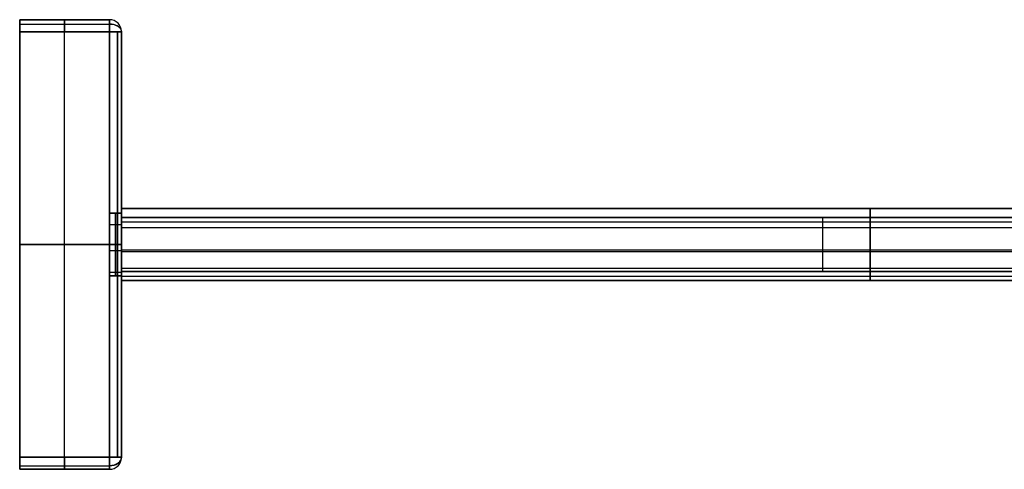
# Model space of a CAD drawing. Header units: millimetres. Extents: x -23 to 314, y -71 to 97.
# Tile 1 of 256: x -23 to 142, y -24 to 51. Entities that reach past the tile are written whole.
import ezdxf

# ---------------------------------------------------------------- set-up
doc = ezdxf.new("R2010")
doc.units = ezdxf.units.MM
doc.header["$MEASUREMENT"] = 0
doc.layers.add('IGES level 1', color=7, linetype='Continuous', true_color=0xcbd2ef)
doc.layers.add('IGES level 3', color=7, linetype='Continuous', true_color=0xcbd2ef)

msp = doc.modelspace()

# ---------------------------------------------------------------- linework, layer by layer
at = {"layer": 'IGES level 1', "extrusion": (1, 0, 0)}
for centre, radius, start, end in [((48.6, 80.95, -22.52), 2, 0, 90), ((48.6, -66.05, -22.52), 2, 270, 0), ((48.6, -66.05, -22.52), 2, 270, 0), ((48.6, 80.95, -22.52), 2, 0, 90), ((48.6, 80.95, -15.02), 2, 0, 90), ((48.6, -66.05, -15.02), 2, 270, 360), ((48.6, 80.95, -7.52), 2, 0, 90), ((48.6, 80.95, -7.52), 2, 0, 90), ((48.6, -66.05, -7.52), 2, 270, 0), ((48.6, -66.05, -7.52), 2, 270, 360), ((13.1, 52.95, -7.52), 5.25, 0, 180), ((13.1, 52.95, -7.52), 5.25, 180, 0), ((13.1, 52.95, -6.52), 5.25, 0, 180), ((13.1, 52.95, -6.52), 5.25, 180, 360), ((-22.4, 80.95, -22.52), 2, 90, 180), ((-22.4, -66.05, -22.52), 2, 180, 270), ((-22.4, -66.05, -22.52), 2, 180, 270), ((-22.4, 80.95, -22.52), 2, 90, 180), ((-22.4, 80.95, -15.02), 2, 90, 180), ((-22.4, -66.05, -15.02), 2, 180, 270), ((-22.4, 80.95, -7.52), 2, 90, 180), ((-22.4, 80.95, -7.52), 2, 90, 180), ((-22.4, -66.05, -7.52), 2, 180, 270), ((-22.4, -66.05, -7.52), 2, 180, 270)]:
    msp.add_arc(centre, radius, start, end, dxfattribs=at)
at = {"layer": 'IGES level 1'}
for centre, start, end in [((-7.52, 48.6, 80.95), 0, 90), ((-7.52, 48.6, -66.05), 0, 90), ((-7.52, 48.6, 80.95), 0, 90), ((-7.52, 48.6, 7.45), 0, 90), ((-7.52, 48.6, -66.05), 0, 90), ((-7.52, -22.4, 80.95), 270, 0), ((-7.52, -22.4, -66.05), 270, 0), ((-7.52, -22.4, 80.95), 270, 0), ((-7.52, -22.4, 7.45), 270, 360), ((-7.52, -22.4, -66.05), 270, 0)]:
    msp.add_arc(centre, 2, start, end, dxfattribs=at)
at = {"layer": 'IGES level 1', "extrusion": (1, 2.62743e-46, 6.98296e-15)}
msp.add_arc((48.6, 80.95, -7.52), 2, 0, 90, dxfattribs=at)
at = {"layer": 'IGES level 1', "extrusion": (1, 6.98296e-15, -2.57839e-43)}
msp.add_arc((48.6, -66.05, -7.52), 2, 270, 360, dxfattribs=at)
at = {"layer": 'IGES level 1', "extrusion": (6.12323e-17, 0.77301, -0.634393)}
msp.add_arc((7.52, 93.41, -13.78), 2, 90, 180, dxfattribs=at)
at = {"layer": 'IGES level 1', "extrusion": (-6.12323e-17, 0.77301, 0.634393)}
msp.add_arc((7.52, -81.89, -4.33), 2, 191.25, 270, dxfattribs=at)
at = {"layer": 'IGES level 1', "extrusion": (-6.12323e-17, 1, 0)}
for centre in [(7.52, 80.95, 48.6), (7.52, 80.95, -22.4)]:
    msp.add_arc(centre, 2, 90, 180, dxfattribs=at)
at = {"layer": 'IGES level 1', "extrusion": (6.12323e-17, 1, 8.89496e-48)}
for centre in [(7.52, 80.95, 48.6), (7.52, 80.95, -22.4)]:
    msp.add_arc(centre, 2, 90, 180, dxfattribs=at)
at = {"layer": 'IGES level 1', "extrusion": (6.12323e-17, 1, -2.62743e-46)}
for centre in [(7.52, -66.05, 48.6), (7.52, -66.05, -22.4)]:
    msp.add_arc(centre, 2, 180, 270, dxfattribs=at)
at = {"layer": 'IGES level 1', "extrusion": (-6.12323e-17, 1, -8.75812e-46)}
for centre in [(7.52, -66.05, 48.6), (7.52, -66.05, -22.4)]:
    msp.add_arc(centre, 2, 180, 270, dxfattribs=at)
at = {"layer": 'IGES level 1', "extrusion": (1, -5.60519e-44, -6.98296e-15)}
for centre in [(13.1, 52.95, -7.52), (13.1, 52.95, -5.52), (13.1, 52.95, -5.52)]:
    msp.add_arc(centre, 5.25, 180, 360, dxfattribs=at)
at = {"layer": 'IGES level 1', "extrusion": (1, 0, 6.98296e-15)}
for centre in [(13.1, 52.95, -7.52), (13.1, 52.95, -5.52), (13.1, 52.95, -5.52)]:
    msp.add_arc(centre, 5.25, 0, 180, dxfattribs=at)
at = {"layer": 'IGES level 1', "extrusion": (0, 1, 0)}
for centre, start, end in [((7.52, 80.95, 13.1), 90, 180), ((7.52, -66.05, 13.1), 180, 270)]:
    msp.add_arc(centre, 2, start, end, dxfattribs=at)
at = {"layer": 'IGES level 1', "extrusion": (6.12323e-17, 0.707107, 0.707107)}
msp.add_arc((7.52, 73.08, 41.4), 2, 90, 180, dxfattribs=at)
at = {"layer": 'IGES level 1', "extrusion": (1, -6.98296e-15, 0)}
msp.add_arc((-22.4, 80.95, -7.52), 2, 90, 180, dxfattribs=at)
at = {"layer": 'IGES level 1', "extrusion": (-6.12323e-17, 0.707107, -0.707107)}
msp.add_arc((7.52, -62.54, 30.87), 2, 180, 270, dxfattribs=at)
at = {"layer": 'IGES level 1', "extrusion": (1, 5.60519e-44, -6.98296e-15)}
msp.add_arc((-22.4, -66.05, -7.52), 2, 180, 270, dxfattribs=at)
at = {"layer": 'IGES level 1'}
for points in [[(-7.52, 50.6, 80.95), (-15.02, 50.6, 80.95), (-22.52, 50.6, 80.95)], [(-22.52, 50.6, -66.05), (-15.02, 50.6, -66.05), (-7.52, 50.6, -66.05)], [(-22.52, 50.6, -66.05), (-22.52, 50.6, 7.45), (-22.52, 50.6, 80.95)], [(-22.52, 48.6, 7.45), (-22.52, 49.6, 7.45), (-22.52, 50.6, 7.45)], [(-22.52, 50.6, -66.05), (-22.52, 50.6, 7.45), (-22.52, 50.6, 80.95)], [(-22.52, 50.6, 80.95), (-15.02, 50.6, 80.95), (-7.52, 50.6, 80.95)], [(-7.52, 50.6, -66.05), (-15.02, 50.6, -66.05), (-22.52, 50.6, -66.05)], [(-22.52, 50.6, 7.45), (-15.02, 50.6, 7.45), (-7.52, 50.6, 7.45)], [(-22.52, 49.87, 82.5), (-15.02, 49.87, 82.5), (-7.52, 49.87, 82.5)], [(-22.52, 49.87, -67.6), (-15.02, 49.87, -67.6), (-7.52, 49.87, -67.6)], [(-15.02, 50.6, -66.05), (-15.02, 50.6, 7.45), (-15.02, 50.6, 80.95)], [(-7.52, 50.6, -66.05), (-7.52, 50.6, 7.45), (-7.52, 50.6, 80.95)], [(-7.52, 50.6, 80.95), (-7.52, 50.6, 7.45), (-7.52, 50.6, -66.05)], [(-6.11, 50.02, -66.05), (-6.11, 50.02, 7.45), (-6.11, 50.02, 80.95)], [(-22.52, -22.4, -66.05), (-22.52, 13.1, -66.05), (-22.52, 48.6, -66.05)], [(-22.52, 48.6, -66.05), (-15.02, 48.6, -66.05), (-7.52, 48.6, -66.05)], [(-22.52, 48.6, -66.05), (-22.52, 48.6, 7.45), (-22.52, 48.6, 80.95)], [(-22.52, 48.6, 80.95), (-15.02, 48.6, 80.95), (-7.52, 48.6, 80.95)], [(-7.52, 48.6, -66.05), (-15.02, 48.6, -66.05), (-22.52, 48.6, -66.05)], [(-22.52, 48.6, 7.45), (-15.02, 48.6, 7.45), (-7.52, 48.6, 7.45)], [(-7.52, 48.6, 80.95), (-15.02, 48.6, 80.95), (-22.52, 48.6, 80.95)], [(-22.52, 48.6, 80.95), (-22.52, 13.1, 80.95), (-22.52, -22.4, 80.95)], [(-22.52, 48.6, 82.95), (-15.02, 48.6, 82.95), (-7.52, 48.6, 82.95)], [(-7.52, 48.6, -68.05), (-15.02, 48.6, -68.05), (-22.52, 48.6, -68.05)], [(-22.52, -22.4, -68.05), (-22.52, 13.1, -68.05), (-22.52, 48.6, -68.05)], [(-22.52, 48.6, 82.95), (-22.52, 13.1, 82.95), (-22.52, -22.4, 82.95)], [(-22.52, 48.6, 80.95), (-22.52, 48.6, 7.45), (-22.52, 48.6, -66.05)], [(-22.52, 48.6, -66.05), (-22.52, 13.1, -66.05), (-22.52, -22.4, -66.05)], [(-22.52, -22.4, 80.95), (-22.52, 13.1, 80.95), (-22.52, 48.6, 80.95)], [(-22.52, -22.4, -68.05), (-22.52, 13.1, -68.05), (-22.52, 48.6, -68.05)], [(-22.52, 48.6, -68.05), (-15.02, 48.6, -68.05), (-7.52, 48.6, -68.05)], [(-7.52, 48.6, 82.95), (-15.02, 48.6, 82.95), (-22.52, 48.6, 82.95)], [(-22.52, 48.6, 82.95), (-22.52, 13.1, 82.95), (-22.52, -22.4, 82.95)], [(-15.02, -22.4, -66.05), (-15.02, 13.1, -66.05), (-15.02, 48.6, -66.05)], [(-15.02, 48.6, -66.05), (-15.02, 48.6, 7.45), (-15.02, 48.6, 80.95)], [(-15.02, -22.4, 80.95), (-15.02, 13.1, 80.95), (-15.02, 48.6, 80.95)], [(-15.02, -22.4, -68.05), (-15.02, 13.1, -68.05), (-15.02, 48.6, -68.05)], [(-15.02, -22.4, 82.95), (-15.02, 13.1, 82.95), (-15.02, 48.6, 82.95)], [(-7.52, -22.4, -66.05), (-7.52, 13.1, -66.05), (-7.52, 48.6, -66.05)], [(-7.52, 48.6, -66.05), (-7.52, 48.6, 7.45), (-7.52, 48.6, 80.95)], [(-7.52, 48.6, 80.95), (-7.52, 13.1, 80.95), (-7.52, -22.4, 80.95)], [(-7.52, -22.4, 7.45), (-7.52, 13.1, 7.45), (-7.52, 48.6, 7.45)], [(-7.52, 48.6, -66.05), (-7.52, 13.1, -66.05), (-7.52, -22.4, -66.05)], [(-7.52, 48.6, 80.95), (-7.52, 48.6, 7.45), (-7.52, 48.6, -66.05)], [(-7.52, -22.4, 80.95), (-7.52, 13.1, 80.95), (-7.52, 48.6, 80.95)], [(-7.52, 48.6, 82.95), (-7.52, 13.1, 82.95), (-7.52, -22.4, 82.95)], [(-7.52, -22.4, -68.05), (-7.52, 13.1, -68.05), (-7.52, 48.6, -68.05)], [(-7.52, 48.6, -68.05), (-7.52, 13.1, -68.05), (-7.52, -22.4, -68.05)], [(-7.52, -22.4, 82.95), (-7.52, 13.1, 82.95), (-7.52, 48.6, 82.95)], [(-6.25, 48.6, 82.5), (-6.25, 13.1, 82.5), (-6.25, -22.4, 82.5)], [(-6.11, -22.4, -67.47), (-6.11, 13.1, -67.47), (-6.11, 48.6, -67.47)], [(-5.52, -22.4, 80.95), (-5.52, 13.1, 80.95), (-5.52, 48.6, 80.95)], [(-5.52, 48.6, 80.95), (-5.52, 48.6, 7.45), (-5.52, 48.6, -66.05)], [(-5.52, 48.6, -66.05), (-5.52, 13.1, -66.05), (-5.52, -22.4, -66.05)], [(-5.52, -22.4, -66.05), (-5.52, 13.1, -66.05), (-5.52, 48.6, -66.05)], [(-5.52, 48.6, -66.05), (-5.52, 48.6, 7.45), (-5.52, 48.6, 80.95)], [(-5.52, 48.6, 80.95), (-5.52, 13.1, 80.95), (-5.52, -22.4, 80.95)], [(-5.52, -22.4, 7.45), (-5.52, 13.1, 7.45), (-5.52, 48.6, 7.45)], [(-5.52, 18.35, 52.95), (-6.52, 18.35, 52.95), (-7.52, 18.35, 52.95)], [(-7.52, 18.35, 52.95), (-6.52, 18.35, 52.95), (-5.52, 18.35, 52.95)], [(-7.52, 16.43, 57.01), (-6.52, 16.43, 57.01), (-5.52, 16.43, 57.01)], [(-7.52, 16.43, 48.89), (-6.52, 16.43, 48.89), (-5.52, 16.43, 48.89)], [(-7.52, 13.1, -66.05), (-15.02, 13.1, -66.05), (-22.52, 13.1, -66.05)], [(-22.52, 13.1, 80.95), (-15.02, 13.1, 80.95), (-7.52, 13.1, 80.95)], [(-22.52, 13.1, -68.05), (-22.52, 13.1, -67.05), (-22.52, 13.1, -66.05)], [(-22.52, 13.1, 80.95), (-22.52, 13.1, 81.95), (-22.52, 13.1, 82.95)], [(-7.52, 13.1, -68.05), (-15.02, 13.1, -68.05), (-22.52, 13.1, -68.05)], [(-22.52, 13.1, 82.95), (-15.02, 13.1, 82.95), (-7.52, 13.1, 82.95)], [(-7.52, 13.1, -66.05), (-7.52, 13.1, -9.18), (-7.52, 13.1, 47.7)], [(-7.52, 13.1, 58.2), (-7.52, 13.1, 69.57), (-7.52, 13.1, 80.95)], [(-7.52, 12.08, 58.1), (-6.52, 12.08, 58.1), (-5.52, 12.08, 58.1)], [(-7.52, 12.08, 47.8), (-6.52, 12.08, 47.8), (-5.52, 12.08, 47.8)], [(-5.52, 13.1, -66.05), (-5.52, 13.1, -9.18), (-5.52, 13.1, 47.7)], [(-5.52, 13.1, 58.2), (-5.52, 13.1, 69.57), (-5.52, 13.1, 80.95)], [(-7.52, 8.47, 55.42), (-6.52, 8.47, 55.42), (-5.52, 8.47, 55.42)], [(-7.52, 8.47, 50.47), (-6.52, 8.47, 50.47), (-5.52, 8.47, 50.47)], [(-7.52, 7.85, 52.95), (-6.52, 7.85, 52.95), (-5.52, 7.85, 52.95)], [(-5.52, 7.85, 52.95), (-6.52, 7.85, 52.95), (-7.52, 7.85, 52.95)], [(-7.52, -22.4, -66.05), (-15.02, -22.4, -66.05), (-22.52, -22.4, -66.05)], [(-22.52, -22.4, 80.95), (-15.02, -22.4, 80.95), (-7.52, -22.4, 80.95)], [(-22.52, -22.4, 80.95), (-22.52, -22.4, 7.45), (-22.52, -22.4, -66.05)], [(-22.52, -22.4, -66.05), (-15.02, -22.4, -66.05), (-7.52, -22.4, -66.05)], [(-7.52, -22.4, 80.95), (-15.02, -22.4, 80.95), (-22.52, -22.4, 80.95)], [(-22.52, -22.4, 7.45), (-15.02, -22.4, 7.45), (-7.52, -22.4, 7.45)], [(-7.52, -22.4, 82.95), (-15.02, -22.4, 82.95), (-22.52, -22.4, 82.95)], [(-22.52, -22.4, -68.05), (-15.02, -22.4, -68.05), (-7.52, -22.4, -68.05)], [(-22.52, -22.4, -66.05), (-22.52, -22.4, 7.45), (-22.52, -22.4, 80.95)], [(-22.52, -24.4, 7.45), (-22.52, -23.4, 7.45), (-22.52, -22.4, 7.45)], [(-7.52, -22.4, -68.05), (-15.02, -22.4, -68.05), (-22.52, -22.4, -68.05)], [(-22.52, -22.4, 82.95), (-15.02, -22.4, 82.95), (-7.52, -22.4, 82.95)], [(-15.02, -22.4, 80.95), (-15.02, -22.4, 7.45), (-15.02, -22.4, -66.05)], [(-7.52, -22.4, 80.95), (-7.52, -22.4, 7.45), (-7.52, -22.4, -66.05)], [(-7.52, -22.4, -66.05), (-7.52, -22.4, 7.45), (-7.52, -22.4, 80.95)], [(-5.52, -22.4, -66.05), (-5.52, -22.4, 7.45), (-5.52, -22.4, 80.95)], [(-5.52, -22.4, 80.95), (-5.52, -22.4, 7.45), (-5.52, -22.4, -66.05)], [(-22.52, -23.81, 82.36), (-15.02, -23.81, 82.36), (-7.52, -23.81, 82.36)], [(-22.52, -23.81, -67.47), (-15.02, -23.81, -67.47), (-7.52, -23.81, -67.47)], [(-22.52, -24.4, 80.95), (-15.02, -24.4, 80.95), (-7.52, -24.4, 80.95)], [(-7.52, -24.4, -66.05), (-15.02, -24.4, -66.05), (-22.52, -24.4, -66.05)], [(-22.52, -24.4, 80.95), (-22.52, -24.4, 7.45), (-22.52, -24.4, -66.05)], [(-22.52, -24.4, 80.95), (-22.52, -24.4, 7.45), (-22.52, -24.4, -66.05)], [(-22.52, -24.4, -66.05), (-15.02, -24.4, -66.05), (-7.52, -24.4, -66.05)], [(-7.52, -24.4, 80.95), (-15.02, -24.4, 80.95), (-22.52, -24.4, 80.95)], [(-22.52, -24.4, 7.45), (-15.02, -24.4, 7.45), (-7.52, -24.4, 7.45)], [(-15.02, -24.4, 80.95), (-15.02, -24.4, 7.45), (-15.02, -24.4, -66.05)], [(-7.52, -24.4, 80.95), (-7.52, -24.4, 7.45), (-7.52, -24.4, -66.05)], [(-7.52, -24.4, -66.05), (-7.52, -24.4, 7.45), (-7.52, -24.4, 80.95)], [(-6.11, -23.81, 80.95), (-6.11, -23.81, 7.45), (-6.11, -23.81, -66.05)]]:
    msp.add_open_spline(points, degree=2, dxfattribs=at)
at = {"layer": 'IGES level 3', "extrusion": (1, 7.0442e-15, -7.85827e-18)}
for radius, start, end in [(6, 180, 0), (6, 0, 180), (6, 180, 0), (6, 0, 180), (4.5, 0, 180), (4.5, 180, 0)]:
    msp.add_arc((13.1, 52.95, -5.52), radius, start, end, dxfattribs=at)
at = {"layer": 'IGES level 3', "extrusion": (1, 0, 0)}
for centre, radius, start, end in [((13.1, 52.95, 119.48), 6, 180, 360), ((13.1, 52.95, 119.48), 6, 0, 180), ((13.1, 52.95, 111.59), 4.5, 180, 360), ((13.1, 52.95, 119.48), 4.5, 0, 180)]:
    msp.add_arc(centre, radius, start, end, dxfattribs=at)
at = {"layer": 'IGES level 3', "extrusion": (1, 6.12323e-17, -7.85827e-18)}
for start, end in [(180, 360), (360, 180)]:
    msp.add_arc((13.1, 52.95, -5.52), 4.5, start, end, dxfattribs=at)
at = {"layer": 'IGES level 3'}
for points in [[(-5.52, 17.6, 52.95), (-5.52, 18.35, 52.95), (-5.52, 19.1, 52.95)], [(-5.52, 19.1, 52.95), (119.48, 19.1, 52.95), (244.48, 19.1, 52.95)], [(244.48, 19.1, 52.95), (119.48, 19.1, 52.95), (-5.52, 19.1, 52.95)], [(227.3, 17.6, 52.95), (110.89, 17.6, 52.95), (-5.52, 17.6, 52.95)], [(-5.52, 17.6, 52.95), (110.89, 17.6, 52.95), (227.3, 17.6, 52.95)], [(-5.52, 16.91, 48.31), (110.36, 16.91, 48.31), (226.24, 16.91, 48.31)], [(-5.52, 16.91, 57.59), (119.48, 16.91, 57.59), (244.48, 16.91, 57.59)], [(-5.52, 15.96, 56.43), (119.48, 15.96, 56.43), (244.48, 15.96, 56.43)], [(-5.52, 15.96, 49.47), (109.93, 15.96, 49.47), (225.37, 15.96, 49.47)], [(-5.52, 13.1, 46.95), (-5.52, 13.1, 47.7), (-5.52, 13.1, 48.45)], [(-5.52, 13.1, 57.45), (-5.52, 13.1, 58.2), (-5.52, 13.1, 58.95)], [(-5.52, 12.22, 57.36), (119.48, 12.22, 57.36), (244.48, 12.22, 57.36)], [(-5.52, 12.22, 48.54), (109.52, 12.22, 48.54), (224.56, 12.22, 48.54)], [(-5.52, 11.93, 47.06), (109.55, 11.93, 47.06), (224.62, 11.93, 47.06)], [(-5.52, 11.93, 58.83), (119.48, 11.93, 58.83), (244.48, 11.93, 58.83)], [(-5.52, 9.13, 55.07), (119.48, 9.13, 55.07), (244.48, 9.13, 55.07)], [(-5.52, 9.13, 50.83), (110.46, 9.13, 50.83), (226.44, 9.13, 50.83)], [(-5.52, 8.6, 52.95), (110.89, 8.6, 52.95), (227.3, 8.6, 52.95)], [(-5.52, 7.1, 52.95), (-5.52, 7.85, 52.95), (-5.52, 8.6, 52.95)], [(227.3, 8.6, 52.95), (110.89, 8.6, 52.95), (-5.52, 8.6, 52.95)], [(-5.52, 7.81, 50.12), (119.48, 7.81, 50.12), (244.48, 7.81, 50.12)], [(-5.52, 7.81, 55.78), (119.48, 7.81, 55.78), (244.48, 7.81, 55.78)], [(244.48, 7.1, 52.95), (119.48, 7.1, 52.95), (-5.52, 7.1, 52.95)], [(-5.52, 7.1, 52.95), (119.48, 7.1, 52.95), (244.48, 7.1, 52.95)]]:
    msp.add_open_spline(points, degree=2, dxfattribs=at)

doc.saveas('drawing.dxf')
